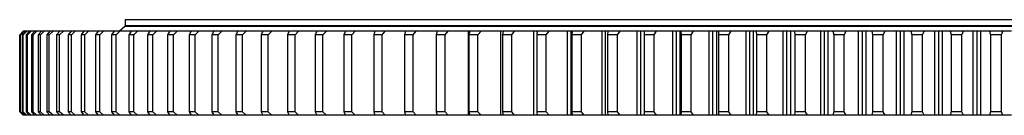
# Model space of a CAD drawing. Header units: millimetres. Extents: x -231 to 12958, y 35484 to 46070.
# Tile 4 of 16: x 1820 to 2937, y 40768 to 40876. Entities that reach past the tile are written whole.
import ezdxf

# ---------------------------------------------------------------- set-up
doc = ezdxf.new("R2010")
doc.units = ezdxf.units.MM
doc.header["$LTSCALE"] = 50

msp = doc.modelspace()

# ---------------------------------------------------------------- linework, layer by layer
at = {"color": 7, "linetype": 'Continuous', "lineweight": 25}
for p, q in [((1940, 40876.3), (1940, 40869.3)), ((3938, 40876.3), (1940, 40876.3)), ((1939.5, 40868.8), (1933.5, 40863.4)), ((3938.5, 40868.8), (1939.5, 40868.8)), ((3938, 40869.3), (1940, 40869.3)), ((1947, 40869.3), (1947, 40868.8)), ((1824.4, 40863.3), (1820.4, 40859.3)), ((1820.4, 40859.3), (1824.4, 40863.3)), ((1820.4, 40859.3), (1820.4, 40772.3)), ((1820.4, 40772.3), (1820.4, 40859.3)), ((1820.4, 40859.3), (1820.4, 40859.3)), ((1825, 40863.3), (1821.1, 40859.3)), ((1821.6, 40859.3), (1821.1, 40859.3)), ((1821.1, 40859.3), (1821.1, 40772.3)), ((1821.6, 40859.3), (1825.6, 40863.3)), ((1821.6, 40772.3), (1821.6, 40859.3)), ((1827.4, 40863.3), (1823.5, 40859.3)), ((1824.5, 40859.3), (1823.5, 40859.3)), ((1823.5, 40859.3), (1823.5, 40772.3)), ((1824.8, 40863.3), (1824.4, 40863.3)), ((1824.4, 40863.3), (1824.4, 40863.3)), ((1824.5, 40859.3), (1828.6, 40863.3)), ((1824.5, 40772.3), (1824.5, 40859.3)), ((1825.6, 40863.3), (1825, 40863.3)), ((1827.2, 40863.3), (1825.6, 40863.3)), ((1828.6, 40863.3), (1827.4, 40863.3)), ((1831.5, 40863.3), (1827.7, 40859.3)), ((1829.2, 40859.3), (1827.7, 40859.3)), ((1827.7, 40859.3), (1827.7, 40772.3)), ((1831.3, 40863.3), (1828.6, 40863.3)), ((1829.2, 40859.3), (1833.4, 40863.3)), ((1829.2, 40772.3), (1829.2, 40859.3)), ((1833.4, 40863.3), (1831.5, 40863.3)), ((1837.3, 40863.3), (1833.4, 40863.3)), ((1837.5, 40863.3), (1833.8, 40859.3)), ((1835.7, 40859.3), (1833.8, 40859.3)), ((1833.8, 40859.3), (1833.8, 40772.3)), ((1835.7, 40859.3), (1839.9, 40863.3)), ((1835.7, 40772.3), (1835.7, 40859.3)), ((1839.9, 40863.3), (1837.5, 40863.3)), ((1845, 40863.3), (1839.9, 40863.3)), ((1845.2, 40863.3), (1841.5, 40859.3)), ((1844, 40859.3), (1841.5, 40859.3)), ((1841.5, 40859.3), (1841.5, 40772.3)), ((1844, 40859.3), (1848.2, 40863.3)), ((1844, 40772.3), (1844, 40859.3)), ((1848.2, 40863.3), (1845.2, 40863.3)), ((1854.4, 40863.3), (1848.2, 40863.3)), ((1854.6, 40863.3), (1851.1, 40859.3)), ((1854, 40859.3), (1851.1, 40859.3)), ((1851.1, 40859.3), (1851.1, 40772.3)), ((1854, 40859.3), (1858.2, 40863.3)), ((1854, 40772.3), (1854, 40859.3)), ((1858.2, 40863.3), (1854.6, 40863.3)), ((1865.6, 40863.3), (1858.2, 40863.3)), ((1865.8, 40863.3), (1862.3, 40859.3)), ((1865.7, 40859.3), (1862.3, 40859.3)), ((1862.3, 40859.3), (1862.3, 40772.3)), ((1865.7, 40859.3), (1870, 40863.3)), ((1865.7, 40772.3), (1865.7, 40859.3)), ((1870, 40863.3), (1865.8, 40863.3)), ((1878.5, 40863.3), (1870, 40863.3)), ((1878.7, 40863.3), (1875.3, 40859.3)), ((1879.2, 40859.3), (1875.3, 40859.3)), ((1875.3, 40859.3), (1875.3, 40772.3)), ((1883.5, 40863.3), (1878.7, 40863.3)), ((1879.2, 40859.3), (1883.5, 40863.3)), ((1879.2, 40772.3), (1879.2, 40859.3)), ((1893.1, 40863.3), (1883.5, 40863.3)), ((1893.3, 40863.3), (1890.1, 40859.3)), ((1890.1, 40859.3), (1890.1, 40772.3)), ((1894.3, 40859.3), (1890.1, 40859.3)), ((1898.6, 40863.3), (1893.3, 40863.3)), ((1894.3, 40859.3), (1898.6, 40863.3)), ((1894.3, 40772.3), (1894.3, 40859.3)), ((1909.4, 40863.3), (1898.6, 40863.3)), ((1909.5, 40863.3), (1906.4, 40859.3)), ((1906.4, 40859.3), (1906.4, 40772.3)), ((1911.2, 40859.3), (1906.4, 40859.3)), ((1915.5, 40863.3), (1909.5, 40863.3)), ((1911.2, 40859.3), (1915.5, 40863.3)), ((1911.2, 40772.3), (1911.2, 40859.3)), ((1927.3, 40863.3), (1915.5, 40863.3)), ((1927.5, 40863.3), (1924.5, 40859.3)), ((1924.5, 40859.3), (1924.5, 40772.3)), ((1929.7, 40859.3), (1924.5, 40859.3)), ((1933.9, 40863.3), (1927.5, 40863.3)), ((1929.7, 40859.3), (1933.9, 40863.3)), ((1929.7, 40772.3), (1929.7, 40859.3)), ((1946.8, 40863.3), (1933.9, 40863.3)), ((1940, 40863.4), (1940, 40863.3)), ((1947, 40863.3), (1944.1, 40859.3)), ((1944.1, 40859.3), (1944.1, 40772.3)), ((1949.8, 40859.3), (1944.1, 40859.3)), ((1954, 40863.3), (1947, 40863.3)), ((1949.8, 40859.3), (1954, 40863.3)), ((1949.8, 40772.3), (1949.8, 40859.3)), ((1967.9, 40863.3), (1954, 40863.3)), ((1968.1, 40863.3), (1965.4, 40859.3)), ((1971.5, 40859.3), (1965.4, 40859.3)), ((1965.4, 40859.3), (1965.4, 40772.3)), ((1975.7, 40863.3), (1968.1, 40863.3)), ((1971.5, 40859.3), (1975.7, 40863.3)), ((1971.5, 40772.3), (1971.5, 40859.3)), ((1990.6, 40863.3), (1975.7, 40863.3)), ((1990.8, 40863.3), (1988.2, 40859.3)), ((1994.7, 40859.3), (1988.2, 40859.3)), ((1988.2, 40859.3), (1988.2, 40772.3)), ((1998.9, 40863.3), (1990.8, 40863.3)), ((1994.7, 40859.3), (1998.9, 40863.3)), ((1994.7, 40772.3), (1994.7, 40859.3)), ((2014.8, 40863.3), (1998.9, 40863.3)), ((2015, 40863.3), (2012.5, 40859.3)), ((2019.4, 40859.3), (2012.5, 40859.3)), ((2012.5, 40859.3), (2012.5, 40772.3)), ((2023.6, 40863.3), (2015, 40863.3)), ((2019.4, 40859.3), (2023.6, 40863.3)), ((2019.4, 40772.3), (2019.4, 40859.3)), ((2040.5, 40863.3), (2023.6, 40863.3)), ((2040.7, 40863.3), (2038.4, 40859.3)), ((2045.7, 40859.3), (2038.4, 40859.3)), ((2038.4, 40859.3), (2038.4, 40772.3)), ((2049.8, 40863.3), (2040.7, 40863.3)), ((2045.7, 40859.3), (2049.8, 40863.3)), ((2045.7, 40772.3), (2045.7, 40859.3)), ((2067.5, 40863.3), (2049.8, 40863.3)), ((2067.8, 40863.3), (2065.6, 40859.3)), ((2065.6, 40859.3), (2065.6, 40772.3)), ((2073.3, 40859.3), (2065.6, 40859.3)), ((2077.4, 40863.3), (2067.8, 40863.3)), ((2073.3, 40859.3), (2077.4, 40863.3)), ((2073.3, 40772.3), (2073.3, 40859.3)), ((2077.1, 40863.4), (2076.7, 40863.4)), ((2096.1, 40863.3), (2077.4, 40863.3)), ((2096.3, 40863.3), (2094.3, 40859.3)), ((2102.3, 40859.3), (2094.3, 40859.3)), ((2094.3, 40859.3), (2094.3, 40772.3)), ((2106.3, 40863.3), (2096.3, 40863.3)), ((2102.3, 40859.3), (2106.3, 40863.3)), ((2102.3, 40772.3), (2102.3, 40859.3)), ((2106.1, 40863.4), (2103.8, 40863.4)), ((2126, 40863.3), (2106.3, 40863.3)), ((2126.2, 40863.3), (2124.3, 40859.3)), ((2124.3, 40859.3), (2124.3, 40772.3)), ((2132.7, 40859.3), (2124.3, 40859.3)), ((2136.7, 40863.3), (2126.2, 40863.3)), ((2136.5, 40863.4), (2132.5, 40863.4)), ((2132.7, 40859.3), (2136.7, 40863.3)), ((2132.7, 40772.3), (2132.7, 40859.3)), ((2157.2, 40863.3), (2136.7, 40863.3)), ((2157.3, 40863.3), (2155.6, 40859.3)), ((2164.4, 40859.3), (2155.6, 40859.3)), ((2155.6, 40859.3), (2155.6, 40772.3)), ((2168.3, 40863.3), (2157.3, 40863.3)), ((2167.9, 40863.4), (2162.4, 40863.4)), ((2164.4, 40859.3), (2168.3, 40863.3)), ((2164.4, 40772.3), (2164.4, 40859.3)), ((2189.5, 40863.3), (2168.3, 40863.3)), ((2189.8, 40863.3), (2188.2, 40859.3)), ((2188.2, 40859.3), (2188.2, 40772.3)), ((2197.3, 40859.3), (2188.2, 40859.3)), ((2201.1, 40863.3), (2189.8, 40863.3)), ((2200.8, 40863.4), (2193.6, 40863.4)), ((2197.3, 40859.3), (2201.1, 40863.3)), ((2197.3, 40772.3), (2197.3, 40859.3)), ((2223.2, 40863.3), (2201.1, 40863.3)), ((2223.4, 40863.3), (2222, 40859.3)), ((2231.4, 40859.3), (2222, 40859.3)), ((2222, 40859.3), (2222, 40772.3)), ((2235.1, 40863.3), (2223.4, 40863.3)), ((2234.9, 40863.4), (2225.8, 40863.4)), ((2231.4, 40859.3), (2235.1, 40863.3)), ((2231.4, 40772.3), (2231.4, 40859.3)), ((2258, 40863.3), (2235.1, 40863.3)), ((2258.1, 40863.3), (2256.9, 40859.3)), ((2256.9, 40859.3), (2256.9, 40772.3)), ((2266.6, 40859.3), (2256.9, 40859.3)), ((2270.2, 40863.3), (2258.1, 40863.3)), ((2270, 40863.4), (2259.4, 40863.4)), ((2266.6, 40859.3), (2270.2, 40863.3)), ((2266.6, 40772.3), (2266.6, 40859.3)), ((2293.8, 40863.3), (2270.2, 40863.3)), ((2294, 40863.3), (2292.9, 40859.3)), ((2302.9, 40859.3), (2292.9, 40859.3)), ((2292.9, 40859.3), (2292.9, 40772.3)), ((2306.1, 40863.4), (2293.8, 40863.4)), ((2293.8, 40862.8), (2293.8, 40863.3)), ((2294, 40863.3), (2293.8, 40863.3)), ((2306.4, 40863.3), (2294, 40863.3)), ((2302.9, 40859.3), (2306.4, 40863.3)), ((2302.9, 40772.3), (2302.9, 40859.3)), ((2329.4, 40863.3), (2306.4, 40863.3)), ((2329.4, 40768.3), (2329.4, 40863.3)), ((2330.9, 40863.3), (2329.4, 40863.3)), ((2343.5, 40863.4), (2329.6, 40863.4)), ((2330.9, 40863.3), (2330, 40859.3)), ((2340.2, 40859.3), (2330, 40859.3)), ((2330, 40859.3), (2330, 40772.3)), ((2343.7, 40863.3), (2330.9, 40863.3)), ((2340.2, 40859.3), (2343.7, 40863.3)), ((2340.2, 40772.3), (2340.2, 40859.3)), ((2366, 40863.3), (2343.7, 40863.3)), ((2366, 40768.3), (2366, 40863.3)), ((2368.7, 40863.3), (2366, 40863.3)), ((2381.7, 40863.4), (2366.1, 40863.4)), ((2368.7, 40863.3), (2368, 40859.3)), ((2368, 40859.3), (2368, 40772.3)), ((2378.5, 40859.3), (2368, 40859.3)), ((2381.8, 40863.3), (2368.7, 40863.3)), ((2378.5, 40859.3), (2381.8, 40863.3)), ((2378.5, 40772.3), (2378.5, 40859.3)), ((2403.5, 40863.3), (2381.8, 40863.3)), ((2403.5, 40768.3), (2403.5, 40863.3)), ((2407.3, 40863.3), (2403.5, 40863.3)), ((2420.5, 40863.4), (2403.6, 40863.4)), ((2407.5, 40863.3), (2406.9, 40859.3)), ((2417.7, 40859.3), (2406.9, 40859.3)), ((2406.9, 40859.3), (2406.9, 40772.3)), ((2407.5, 40863.3), (2407.3, 40863.3)), ((2420.9, 40863.3), (2407.5, 40863.3)), ((2417.7, 40859.3), (2420.9, 40863.3)), ((2417.7, 40772.3), (2417.7, 40859.3)), ((2441.9, 40863.3), (2420.9, 40863.3)), ((2441.9, 40768.3), (2441.9, 40863.3)), ((2445.8, 40863.3), (2441.9, 40863.3)), ((2460.6, 40863.4), (2442.2, 40863.4)), ((2445.8, 40768.3), (2445.8, 40863.3)), ((2447.1, 40863.3), (2445.8, 40863.3)), ((2447.1, 40863.3), (2446.7, 40859.3)), ((2457.7, 40859.3), (2446.7, 40859.3)), ((2446.7, 40859.3), (2446.7, 40772.3)), ((2460.8, 40863.3), (2447.1, 40863.3)), ((2457.7, 40859.3), (2460.8, 40863.3)), ((2457.7, 40772.3), (2457.7, 40859.3)), ((2481, 40863.3), (2460.8, 40863.3)), ((2481, 40768.3), (2481, 40863.3)), ((2485, 40863.3), (2481, 40863.3)), ((2501.3, 40863.4), (2481.1, 40863.4)), ((2485, 40768.3), (2485, 40863.3)), ((2487.5, 40863.3), (2485, 40863.3)), ((2487.5, 40863.3), (2487.3, 40859.3)), ((2498.5, 40859.3), (2487.3, 40859.3)), ((2487.3, 40859.3), (2487.3, 40772.3)), ((2501.5, 40863.3), (2487.5, 40863.3)), ((2498.5, 40859.3), (2501.5, 40863.3)), ((2498.5, 40772.3), (2498.5, 40859.3)), ((2520.9, 40863.3), (2501.5, 40863.3)), ((2520.9, 40768.3), (2520.9, 40863.3)), ((2524.9, 40863.3), (2520.9, 40863.3)), ((2542.7, 40863.4), (2521, 40863.4)), ((2524.9, 40768.3), (2524.9, 40863.3)), ((2528.7, 40863.3), (2524.9, 40863.3)), ((2528.7, 40863.3), (2528.6, 40859.3)), ((2540, 40859.3), (2528.6, 40859.3)), ((2528.6, 40859.3), (2528.6, 40772.3)), ((2542.8, 40863.3), (2528.7, 40863.3)), ((2540, 40859.3), (2542.8, 40863.3)), ((2540, 40772.3), (2540, 40859.3)), ((2561.4, 40863.3), (2542.8, 40863.3)), ((2561.4, 40768.3), (2561.4, 40863.3)), ((2565.5, 40863.3), (2561.4, 40863.3)), ((2569.5, 40863.4), (2561.5, 40863.4)), ((2565.5, 40768.3), (2565.5, 40863.3)), ((2569.7, 40863.3), (2565.5, 40863.3)), ((2569.7, 40768.3), (2569.7, 40863.3)), ((2570.5, 40863.3), (2569.7, 40863.3)), ((2570.5, 40863.3), (2570.6, 40859.3)), ((2584.8, 40863.3), (2570.5, 40863.3)), ((2584.7, 40863.4), (2570.6, 40863.4)), ((2570.6, 40859.3), (2570.6, 40772.3)), ((2582.1, 40859.3), (2570.6, 40859.3)), ((2582.1, 40859.3), (2584.8, 40863.3)), ((2582.1, 40772.3), (2582.1, 40859.3)), ((2602.6, 40863.3), (2584.8, 40863.3)), ((2602.6, 40768.3), (2602.6, 40863.3)), ((2606.8, 40863.3), (2602.6, 40863.3)), ((2610.8, 40863.4), (2602.7, 40863.4)), ((2606.8, 40768.3), (2606.8, 40863.3)), ((2611, 40863.3), (2606.8, 40863.3)), ((2611, 40768.3), (2611, 40863.3)), ((2612.9, 40863.3), (2611, 40863.3)), ((2612.9, 40863.3), (2613.1, 40859.3)), ((2627.4, 40863.3), (2612.9, 40863.3)), ((2627.2, 40863.4), (2613, 40863.4)), ((2624.8, 40859.3), (2613.1, 40859.3)), ((2613.1, 40859.3), (2613.1, 40772.3)), ((2624.8, 40859.3), (2627.4, 40863.3)), ((2624.8, 40772.3), (2624.8, 40859.3)), ((2644.3, 40863.3), (2627.4, 40863.3)), ((2644.3, 40768.3), (2644.3, 40863.3)), ((2648.5, 40863.3), (2644.3, 40863.3)), ((2652.6, 40863.4), (2644.4, 40863.4)), ((2648.5, 40768.3), (2648.5, 40863.3)), ((2652.7, 40863.3), (2648.5, 40863.3)), ((2652.7, 40768.3), (2652.7, 40863.3)), ((2655.8, 40863.3), (2652.7, 40863.3)), ((2655.8, 40863.3), (2656.2, 40859.3)), ((2670.5, 40863.3), (2655.8, 40863.3)), ((2670.3, 40863.4), (2655.9, 40863.4)), ((2656.2, 40859.3), (2656.2, 40772.3)), ((2668, 40859.3), (2656.2, 40859.3)), ((2668, 40859.3), (2670.5, 40863.3)), ((2668, 40772.3), (2668, 40859.3)), ((2686.4, 40863.3), (2670.5, 40863.3)), ((2686.4, 40768.3), (2686.4, 40863.3)), ((2690.7, 40863.3), (2686.4, 40863.3)), ((2694.8, 40863.4), (2686.6, 40863.4)), ((2690.7, 40768.3), (2690.7, 40863.3)), ((2695, 40863.3), (2690.7, 40863.3)), ((2695, 40768.3), (2695, 40863.3)), ((2699.1, 40863.3), (2695, 40863.3)), ((2699.1, 40863.3), (2699.7, 40859.3)), ((2714, 40863.3), (2699.1, 40863.3)), ((2713.6, 40863.4), (2699.2, 40863.4)), ((2711.7, 40859.3), (2699.7, 40859.3)), ((2699.7, 40859.3), (2699.7, 40772.3)), ((2711.7, 40859.3), (2714, 40863.3)), ((2711.7, 40772.3), (2711.7, 40859.3)), ((2729, 40863.3), (2714, 40863.3)), ((2729, 40768.3), (2729, 40863.3)), ((2733.3, 40863.3), (2729, 40863.3)), ((2737.5, 40863.4), (2729.3, 40863.4)), ((2733.3, 40768.3), (2733.3, 40863.3)), ((2737.6, 40863.3), (2733.3, 40863.3)), ((2737.6, 40768.3), (2737.6, 40863.3)), ((2742.9, 40863.3), (2737.6, 40863.3)), ((2742.9, 40863.3), (2743.7, 40859.3)), ((2757.8, 40863.3), (2742.9, 40863.3)), ((2757.5, 40863.4), (2743, 40863.4)), ((2743.7, 40859.3), (2743.7, 40772.3)), ((2755.7, 40859.3), (2743.7, 40859.3)), ((2755.7, 40859.3), (2757.8, 40863.3)), ((2755.7, 40772.3), (2755.7, 40859.3)), ((2771.9, 40863.3), (2757.8, 40863.3)), ((2771.9, 40768.3), (2771.9, 40863.3)), ((2776.2, 40863.3), (2771.9, 40863.3)), ((2780.4, 40863.4), (2772.2, 40863.4)), ((2776.2, 40768.3), (2776.2, 40863.3)), ((2780.6, 40863.3), (2776.2, 40863.3)), ((2780.6, 40768.3), (2780.6, 40863.3)), ((2786.9, 40863.3), (2780.6, 40863.3)), ((2786.9, 40863.3), (2787.9, 40859.3)), ((2802, 40863.3), (2786.9, 40863.3)), ((2801.8, 40863.4), (2787.1, 40863.4)), ((2787.9, 40859.3), (2787.9, 40772.3)), ((2800, 40859.3), (2787.9, 40859.3)), ((2800, 40859.3), (2802, 40863.3)), ((2800, 40772.3), (2800, 40859.3)), ((2815.1, 40863.3), (2802, 40863.3)), ((2815.1, 40768.3), (2815.1, 40863.3)), ((2819.4, 40863.3), (2815.1, 40863.3)), ((2823.7, 40863.4), (2815.2, 40863.4)), ((2819.4, 40768.3), (2819.4, 40863.3)), ((2823.8, 40863.3), (2819.4, 40863.3)), ((2823.8, 40768.3), (2823.8, 40863.3)), ((2831.2, 40863.3), (2823.8, 40863.3)), ((2831.2, 40863.3), (2832.3, 40859.3)), ((2846.3, 40863.3), (2831.2, 40863.3)), ((2846.1, 40863.4), (2831.4, 40863.4)), ((2832.3, 40859.3), (2832.3, 40772.3)), ((2844.5, 40859.3), (2832.3, 40859.3)), ((2844.5, 40859.3), (2846.3, 40863.3)), ((2844.5, 40772.3), (2844.5, 40859.3)), ((2858.4, 40863.3), (2846.3, 40863.3)), ((2858.4, 40768.3), (2858.4, 40863.3)), ((2862.8, 40863.3), (2858.4, 40863.3)), ((2867.1, 40863.4), (2858.7, 40863.4)), ((2862.8, 40768.3), (2862.8, 40863.3)), ((2867.2, 40863.3), (2862.8, 40863.3)), ((2867.2, 40768.3), (2867.2, 40863.3)), ((2875.7, 40863.3), (2867.2, 40863.3)), ((2875.7, 40863.3), (2877, 40859.3)), ((2890.9, 40863.3), (2875.7, 40863.3)), ((2890.7, 40863.4), (2875.8, 40863.4)), ((2889.2, 40859.3), (2877, 40859.3)), ((2877, 40859.3), (2877, 40772.3)), ((2889.2, 40859.3), (2890.9, 40863.3)), ((2889.2, 40772.3), (2889.2, 40859.3)), ((2901.9, 40863.3), (2890.9, 40863.3)), ((2901.9, 40768.3), (2901.9, 40863.3)), ((2906.3, 40863.3), (2901.9, 40863.3)), ((2910.5, 40863.4), (2902.1, 40863.4)), ((2906.3, 40768.3), (2906.3, 40863.3)), ((2910.7, 40863.3), (2906.3, 40863.3)), ((2910.7, 40768.3), (2910.7, 40863.3)), ((2920.3, 40863.3), (2910.7, 40863.3)), ((2920.3, 40863.3), (2921.7, 40859.3)), ((2935.5, 40863.3), (2920.3, 40863.3)), ((2935.2, 40863.4), (2920.5, 40863.4)), ((2921.7, 40859.3), (2921.7, 40772.3)), ((2933.9, 40859.3), (2921.7, 40859.3)), ((2933.9, 40859.3), (2935.5, 40863.3)), ((2933.9, 40772.3), (2933.9, 40859.3)), ((2945.5, 40863.3), (2935.5, 40863.3)), ((1820.4, 40772.3), (1824.4, 40768.3)), ((1824.4, 40768.3), (1820.4, 40772.3)), ((1820.4, 40772.3), (1820.4, 40772.3)), ((1821.1, 40772.3), (1825, 40768.3)), ((1821.6, 40772.3), (1821.1, 40772.3)), ((1825.6, 40768.3), (1821.6, 40772.3)), ((1823.5, 40772.3), (1827.4, 40768.3)), ((1824.5, 40772.3), (1823.5, 40772.3)), ((1824.8, 40768.3), (1824.4, 40768.3)), ((1824.4, 40768.3), (1824.4, 40768.3)), ((1828.6, 40768.3), (1824.5, 40772.3)), ((1825.6, 40768.3), (1825, 40768.3)), ((1827.2, 40768.3), (1825.6, 40768.3)), ((1828.6, 40768.3), (1827.4, 40768.3)), ((1827.7, 40772.3), (1831.5, 40768.3)), ((1829.2, 40772.3), (1827.7, 40772.3)), ((1831.3, 40768.3), (1828.6, 40768.3)), ((1833.4, 40768.3), (1829.2, 40772.3)), ((1833.4, 40768.3), (1831.5, 40768.3)), ((1837.3, 40768.3), (1833.4, 40768.3)), ((1833.8, 40772.3), (1837.5, 40768.3)), ((1835.7, 40772.3), (1833.8, 40772.3)), ((1839.9, 40768.3), (1835.7, 40772.3)), ((1839.9, 40768.3), (1837.5, 40768.3)), ((1845, 40768.3), (1839.9, 40768.3)), ((1841.5, 40772.3), (1845.2, 40768.3)), ((1844, 40772.3), (1841.5, 40772.3)), ((1848.2, 40768.3), (1844, 40772.3)), ((1848.2, 40768.3), (1845.2, 40768.3)), ((1854.4, 40768.3), (1848.2, 40768.3)), ((1851.1, 40772.3), (1854.6, 40768.3)), ((1854, 40772.3), (1851.1, 40772.3)), ((1858.2, 40768.3), (1854, 40772.3)), ((1858.2, 40768.3), (1854.6, 40768.3)), ((1865.6, 40768.3), (1858.2, 40768.3)), ((1862.3, 40772.3), (1865.8, 40768.3)), ((1865.7, 40772.3), (1862.3, 40772.3)), ((1870, 40768.3), (1865.7, 40772.3)), ((1870, 40768.3), (1865.8, 40768.3)), ((1878.5, 40768.3), (1870, 40768.3)), ((1875.3, 40772.3), (1878.7, 40768.3)), ((1879.2, 40772.3), (1875.3, 40772.3)), ((1883.5, 40768.3), (1878.7, 40768.3)), ((1883.5, 40768.3), (1879.2, 40772.3)), ((1893.1, 40768.3), (1883.5, 40768.3)), ((1894.3, 40772.3), (1890.1, 40772.3)), ((1890.1, 40772.3), (1893.3, 40768.3)), ((1898.6, 40768.3), (1893.3, 40768.3)), ((1898.6, 40768.3), (1894.3, 40772.3)), ((1909.4, 40768.3), (1898.6, 40768.3)), ((1906.4, 40772.3), (1909.5, 40768.3)), ((1911.2, 40772.3), (1906.4, 40772.3)), ((1915.5, 40768.3), (1909.5, 40768.3)), ((1915.5, 40768.3), (1911.2, 40772.3)), ((1927.3, 40768.3), (1915.5, 40768.3)), ((1924.5, 40772.3), (1927.5, 40768.3)), ((1929.7, 40772.3), (1924.5, 40772.3)), ((1933.9, 40768.3), (1927.5, 40768.3)), ((1933.9, 40768.3), (1929.7, 40772.3)), ((1946.8, 40768.3), (1933.9, 40768.3)), ((1949.8, 40772.3), (1944.1, 40772.3)), ((1944.1, 40772.3), (1947, 40768.3)), ((1954, 40768.3), (1947, 40768.3)), ((1954, 40768.3), (1949.8, 40772.3)), ((1967.9, 40768.3), (1954, 40768.3)), ((1971.5, 40772.3), (1965.4, 40772.3)), ((1965.4, 40772.3), (1968.1, 40768.3)), ((1975.7, 40768.3), (1968.1, 40768.3)), ((1975.7, 40768.3), (1971.5, 40772.3)), ((1990.6, 40768.3), (1975.7, 40768.3)), ((1988.2, 40772.3), (1990.8, 40768.3)), ((1994.7, 40772.3), (1988.2, 40772.3)), ((1998.9, 40768.3), (1990.8, 40768.3)), ((1998.9, 40768.3), (1994.7, 40772.3)), ((2014.8, 40768.3), (1998.9, 40768.3)), ((2019.4, 40772.3), (2012.5, 40772.3)), ((2012.5, 40772.3), (2015, 40768.3)), ((2023.6, 40768.3), (2015, 40768.3)), ((2023.6, 40768.3), (2019.4, 40772.3)), ((2040.5, 40768.3), (2023.6, 40768.3)), ((2038.4, 40772.3), (2040.7, 40768.3)), ((2045.7, 40772.3), (2038.4, 40772.3)), ((2049.8, 40768.3), (2040.7, 40768.3)), ((2049.8, 40768.3), (2045.7, 40772.3)), ((2067.5, 40768.3), (2049.8, 40768.3)), ((2065.6, 40772.3), (2067.8, 40768.3)), ((2073.3, 40772.3), (2065.6, 40772.3)), ((2077.4, 40768.3), (2067.8, 40768.3)), ((2077.4, 40768.3), (2073.3, 40772.3)), ((2096.1, 40768.3), (2077.4, 40768.3)), ((2102.3, 40772.3), (2094.3, 40772.3)), ((2094.3, 40772.3), (2096.3, 40768.3)), ((2106.3, 40768.3), (2096.3, 40768.3)), ((2106.3, 40768.3), (2102.3, 40772.3)), ((2126, 40768.3), (2106.3, 40768.3)), ((2132.7, 40772.3), (2124.3, 40772.3)), ((2124.3, 40772.3), (2126.2, 40768.3)), ((2136.7, 40768.3), (2126.2, 40768.3)), ((2136.7, 40768.3), (2132.7, 40772.3)), ((2157.2, 40768.3), (2136.7, 40768.3)), ((2155.6, 40772.3), (2157.3, 40768.3)), ((2164.4, 40772.3), (2155.6, 40772.3)), ((2168.3, 40768.3), (2157.3, 40768.3)), ((2168.3, 40768.3), (2164.4, 40772.3)), ((2189.5, 40768.3), (2168.3, 40768.3)), ((2197.3, 40772.3), (2188.2, 40772.3)), ((2188.2, 40772.3), (2189.8, 40768.3)), ((2201.1, 40768.3), (2189.8, 40768.3)), ((2201.1, 40768.3), (2197.3, 40772.3)), ((2223.2, 40768.3), (2201.1, 40768.3)), ((2222, 40772.3), (2223.4, 40768.3)), ((2231.4, 40772.3), (2222, 40772.3)), ((2235.1, 40768.3), (2223.4, 40768.3)), ((2235.1, 40768.3), (2231.4, 40772.3)), ((2258, 40768.3), (2235.1, 40768.3)), ((2266.6, 40772.3), (2256.9, 40772.3)), ((2256.9, 40772.3), (2258.1, 40768.3)), ((2270.2, 40768.3), (2258.1, 40768.3)), ((2270.2, 40768.3), (2266.6, 40772.3)), ((2293.8, 40768.3), (2270.2, 40768.3)), ((2292.9, 40772.3), (2294, 40768.3)), ((2302.9, 40772.3), (2292.9, 40772.3)), ((2293.8, 40768.3), (2293.8, 40768.9)), ((2294, 40768.3), (2293.8, 40768.3)), ((2306.4, 40768.3), (2294, 40768.3)), ((2306.4, 40768.3), (2302.9, 40772.3)), ((2329.4, 40768.3), (2306.4, 40768.3)), ((2330.9, 40768.3), (2329.4, 40768.3)), ((2340.2, 40772.3), (2330, 40772.3)), ((2330, 40772.3), (2330.9, 40768.3)), ((2343.7, 40768.3), (2330.9, 40768.3)), ((2343.7, 40768.3), (2340.2, 40772.3)), ((2366, 40768.3), (2343.7, 40768.3)), ((2368.7, 40768.3), (2366, 40768.3)), ((2378.5, 40772.3), (2368, 40772.3)), ((2368, 40772.3), (2368.7, 40768.3)), ((2381.8, 40768.3), (2368.7, 40768.3)), ((2381.8, 40768.3), (2378.5, 40772.3)), ((2403.5, 40768.3), (2381.8, 40768.3)), ((2407.3, 40768.3), (2403.5, 40768.3)), ((2406.9, 40772.3), (2407.5, 40768.3)), ((2417.7, 40772.3), (2406.9, 40772.3)), ((2407.5, 40768.3), (2407.3, 40768.3)), ((2420.9, 40768.3), (2407.5, 40768.3)), ((2420.9, 40768.3), (2417.7, 40772.3)), ((2441.9, 40768.3), (2420.9, 40768.3)), ((2445.8, 40768.3), (2441.9, 40768.3)), ((2447.1, 40768.3), (2445.8, 40768.3)), ((2457.7, 40772.3), (2446.7, 40772.3)), ((2446.7, 40772.3), (2447.1, 40768.3)), ((2460.8, 40768.3), (2447.1, 40768.3)), ((2460.8, 40768.3), (2457.7, 40772.3)), ((2481, 40768.3), (2460.8, 40768.3)), ((2485, 40768.3), (2481, 40768.3)), ((2487.5, 40768.3), (2485, 40768.3)), ((2487.3, 40772.3), (2487.5, 40768.3)), ((2498.5, 40772.3), (2487.3, 40772.3)), ((2501.5, 40768.3), (2487.5, 40768.3)), ((2501.5, 40768.3), (2498.5, 40772.3)), ((2520.9, 40768.3), (2501.5, 40768.3)), ((2524.9, 40768.3), (2520.9, 40768.3)), ((2528.7, 40768.3), (2524.9, 40768.3)), ((2540, 40772.3), (2528.6, 40772.3)), ((2528.6, 40772.3), (2528.7, 40768.3)), ((2542.8, 40768.3), (2528.7, 40768.3)), ((2542.8, 40768.3), (2540, 40772.3)), ((2561.4, 40768.3), (2542.8, 40768.3)), ((2565.5, 40768.3), (2561.4, 40768.3)), ((2569.7, 40768.3), (2565.5, 40768.3)), ((2570.5, 40768.3), (2569.7, 40768.3)), ((2570.6, 40772.3), (2570.5, 40768.3)), ((2584.8, 40768.3), (2570.5, 40768.3)), ((2582.1, 40772.3), (2570.6, 40772.3)), ((2584.8, 40768.3), (2582.1, 40772.3)), ((2602.6, 40768.3), (2584.8, 40768.3)), ((2606.8, 40768.3), (2602.6, 40768.3)), ((2611, 40768.3), (2606.8, 40768.3)), ((2612.9, 40768.3), (2611, 40768.3)), ((2613.1, 40772.3), (2612.9, 40768.3)), ((2627.4, 40768.3), (2612.9, 40768.3)), ((2624.8, 40772.3), (2613.1, 40772.3)), ((2627.4, 40768.3), (2624.8, 40772.3)), ((2644.3, 40768.3), (2627.4, 40768.3)), ((2648.5, 40768.3), (2644.3, 40768.3)), ((2652.7, 40768.3), (2648.5, 40768.3)), ((2655.8, 40768.3), (2652.7, 40768.3)), ((2656.2, 40772.3), (2655.8, 40768.3)), ((2670.5, 40768.3), (2655.8, 40768.3)), ((2668, 40772.3), (2656.2, 40772.3)), ((2670.5, 40768.3), (2668, 40772.3)), ((2686.4, 40768.3), (2670.5, 40768.3)), ((2690.7, 40768.3), (2686.4, 40768.3)), ((2695, 40768.3), (2690.7, 40768.3)), ((2699.1, 40768.3), (2695, 40768.3)), ((2699.7, 40772.3), (2699.1, 40768.3)), ((2714, 40768.3), (2699.1, 40768.3)), ((2711.7, 40772.3), (2699.7, 40772.3)), ((2714, 40768.3), (2711.7, 40772.3)), ((2729, 40768.3), (2714, 40768.3)), ((2733.3, 40768.3), (2729, 40768.3)), ((2737.6, 40768.3), (2733.3, 40768.3)), ((2742.9, 40768.3), (2737.6, 40768.3)), ((2743.7, 40772.3), (2742.9, 40768.3)), ((2757.8, 40768.3), (2742.9, 40768.3)), ((2755.7, 40772.3), (2743.7, 40772.3)), ((2757.8, 40768.3), (2755.7, 40772.3)), ((2771.9, 40768.3), (2757.8, 40768.3)), ((2776.2, 40768.3), (2771.9, 40768.3)), ((2780.6, 40768.3), (2776.2, 40768.3)), ((2786.9, 40768.3), (2780.6, 40768.3)), ((2787.9, 40772.3), (2786.9, 40768.3)), ((2802, 40768.3), (2786.9, 40768.3)), ((2800, 40772.3), (2787.9, 40772.3)), ((2802, 40768.3), (2800, 40772.3)), ((2815.1, 40768.3), (2802, 40768.3)), ((2819.4, 40768.3), (2815.1, 40768.3)), ((2823.8, 40768.3), (2819.4, 40768.3)), ((2831.2, 40768.3), (2823.8, 40768.3)), ((2832.3, 40772.3), (2831.2, 40768.3)), ((2846.3, 40768.3), (2831.2, 40768.3)), ((2844.5, 40772.3), (2832.3, 40772.3)), ((2846.3, 40768.3), (2844.5, 40772.3)), ((2858.4, 40768.3), (2846.3, 40768.3)), ((2862.8, 40768.3), (2858.4, 40768.3)), ((2867.2, 40768.3), (2862.8, 40768.3)), ((2875.7, 40768.3), (2867.2, 40768.3)), ((2877, 40772.3), (2875.7, 40768.3)), ((2890.9, 40768.3), (2875.7, 40768.3)), ((2889.2, 40772.3), (2877, 40772.3)), ((2890.9, 40768.3), (2889.2, 40772.3)), ((2901.9, 40768.3), (2890.9, 40768.3)), ((2906.3, 40768.3), (2901.9, 40768.3)), ((2910.7, 40768.3), (2906.3, 40768.3)), ((2920.3, 40768.3), (2910.7, 40768.3)), ((2921.7, 40772.3), (2920.3, 40768.3)), ((2935.5, 40768.3), (2920.3, 40768.3)), ((2933.9, 40772.3), (2921.7, 40772.3)), ((2935.5, 40768.3), (2933.9, 40772.3)), ((2945.5, 40768.3), (2935.5, 40768.3))]:
    msp.add_line(p, q, dxfattribs=at)
at = {"color": 82, "linetype": 'Continuous', "lineweight": 25}
for p, q in [((2407.3, 40862.1), (2407.3, 40863.3)), ((2407.3, 40768.3), (2407.3, 40769.6))]:
    msp.add_line(p, q, dxfattribs=at)

doc.saveas('drawing.dxf')
